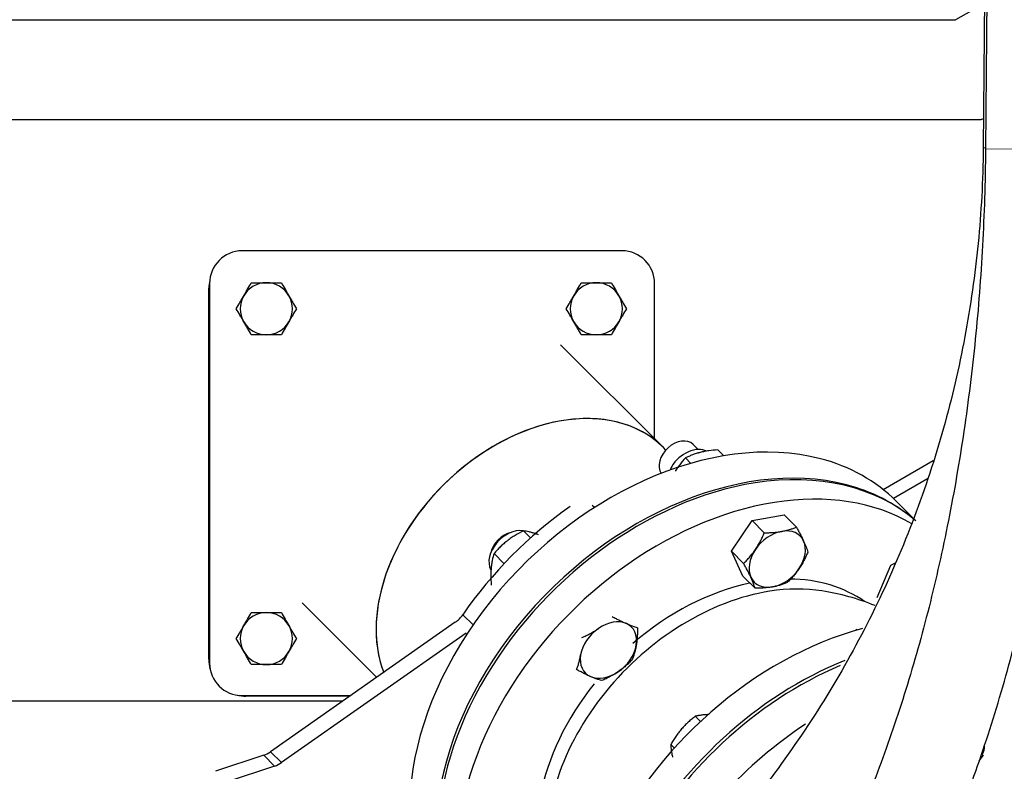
# Model space of a CAD drawing. Header units: inches. Extents: x 0 to 29700, y -16 to 21000.
# Tile 184 of 256: x 14781 to 15234, y 15201 to 15548. Entities that reach past the tile are written whole.
import ezdxf

# ---------------------------------------------------------------- set-up
doc = ezdxf.new("R2010")
doc.units = ezdxf.units.IN
doc.layers.add('1', color=7, linetype='Continuous', true_color=0xffffff)
doc.layers.add('254', color=7, linetype='Continuous', true_color=0xffffff)
doc.styles.add('latin_extended', font='simplex.shx')
doc.dimstyles.get("Standard").update_dxf_attribs({"dimtxt": 0.18, "dimasz": 0.18, "dimexe": 0.18, "dimexo": 0.0625, "dimgap": 0.09, "dimtad": 0, "dimtih": 1, "dimtoh": 1, "dimdec": 4, "dimzin": 0, "dimdsep": 46, "dimtxsty": 'Standard', "dimcen": 0.09, "dimadec": 0, "dimazin": 0, "dimtfac": 1, "dimtdec": 4, "dimtofl": 0, "dimtmove": 0, "dimatfit": 3, "dimfxl": 1, "dimtolj": 1, "dimtzin": 0, "dimarcsym": 0})

# ---------------------------------------------------------------- blocks, each defined once
blk = doc.blocks.new('_U1')
at = {"layer": '254', "color": 3, "linetype": 'Continuous', "lineweight": 13, "transparency": 16777216}
for p, q in [((14740.56, 16443.49), (17260.56, 16443.49)), ((17210.56, 16268.49), (17210.56, 14748.49)), ((15840.56, 14573.49), (17260.56, 14573.49))]:
    blk.add_line(p, q, dxfattribs=at)
at = {"layer": '254', "color": 3, "transparency": 16777216}
for points in [[(17239.72, 16268.49), (17181.39, 16268.49), (17210.56, 16443.49)], [(17181.39, 14748.49), (17239.72, 14748.49), (17210.56, 14573.49)]]:
    blk.add_solid(points, dxfattribs=at)
at = {"layer": 'Defpoints', "color": 0, "transparency": 16777216}
for p in [(14690.56, 16443.49), (15790.56, 14573.49), (17210.56, 14573.49)]:
    blk.add_point(p, dxfattribs=at)
at = {"layer": '254', "color": 2, "lineweight": 13, "transparency": 16777216, "insert": (16948.06, 15216.83), "char_height": 175, "attachment_point": 1, "rotation": 90, "style": 'latin_extended'}
blk.add_mtext('\\A1;1870', dxfattribs=at)

msp = doc.modelspace()

# ---------------------------------------------------------------- linework, layer by layer
at = {"layer": '1', "color": 2, "linetype": 'Continuous', "lineweight": 25}
for p, q in [((15226.581, 15730.992), (15224.465, 15488.462)), ((15227.388, 15730.99), (15225.518, 15488)), ((15225.045, 15554.941), (15211.64, 15547.494)), ((14723.274, 15547.494), (15211.64, 15547.494)), ((14730.369, 15501.494), (15223.56, 15501.494)), ((15223.56, 15501.494), (15224.584, 15502.062)), ((15058.056, 15440.994), (14883.056, 15440.994)), ((14867.704, 15252.721), (14867.704, 15423.721)), ((14868.056, 15425.994), (14868.056, 15250.994)), ((15073.056, 15354.372), (15073.056, 15425.994)), ((15077.134, 15350.296), (15029.707, 15397.724)), ((15093.123, 15349.438), (15090.817, 15351.743)), ((15078.266, 15349.164), (15077.134, 15350.296)), ((15102.217, 15349.257), (15104.971, 15346.504)), ((15087.274, 15345.502), (15089.739, 15343.037)), ((15178.358, 15330.941), (15201.47, 15344.284)), ((15198.844, 15335.84), (15183.143, 15326.775)), ((15045.309, 15322.618), (15044.341, 15323.585)), ((15192.062, 15317.888), (15184.394, 15325.556)), ((15118.034, 15316.614), (15132.831, 15319.227)), ((15138.411, 15313.649), (15132.831, 15319.227)), ((15108.507, 15302.514), (15118.034, 15316.614)), ((15123.614, 15311.036), (15118.034, 15316.614)), ((15012.686, 15311.929), (15015.956, 15308.658)), ((14999.093, 15301.418), (15003.735, 15296.773)), ((15113.778, 15291.027), (15108.507, 15302.514)), ((15114.088, 15296.935), (15108.507, 15302.514)), ((15181.865, 15296.15), (15184.109, 15297.104)), ((15175.662, 15281.204), (15181.865, 15296.15)), ((15119.358, 15285.449), (15113.778, 15291.027)), ((14910.701, 15278.718), (14945.027, 15244.391)), ((14981.232, 15269.789), (14896.172, 15210.119)), ((14986.232, 15264.787), (14901.172, 15205.117)), ((15165.75, 15266.529), (15166.118, 15266.158)), ((14697.054, 15233.494), (14929.483, 15233.494)), ((14883.056, 15235.994), (14933.059, 15235.994)), ((14932.669, 15235.721), (14884.704, 15235.721)), ((15091.818, 15226.452), (15094.224, 15224.026)), ((15080.531, 15213.381), (15082.162, 15211.737)), ((14893.02, 15208.509), (14870.725, 15201.08)), ((14898.02, 15203.507), (14875.725, 15196.078))]:
    msp.add_line(p, q, dxfattribs=at)
at = {"layer": '1', "color": 110, "linetype": 'Continuous', "lineweight": 13}
for p, q in [((15225.521, 15488.453), (15224.465, 15488.462)), ((15264.983, 15487.697), (15225.518, 15488)), ((14984.698, 15273.281), (14989.426, 15268.552)), ((14896.172, 15210.119), (14901.172, 15205.117)), ((14898.02, 15203.507), (14893.02, 15208.509))]:
    msp.add_line(p, q, dxfattribs=at)
at = {"layer": '1', "color": 2, "linetype": 'Continuous', "lineweight": 25}
for centre, radius, start, end in [((14883.056, 15425.994), 15, 90, 180), ((15058.056, 15425.994), 15, 0, 90), ((14884.704, 15423.721), 17, 167.08781, 180), ((14894.19, 15414.28), 12, 90, 150), ((14894.19, 15414.28), 12, 30, 90), ((15046.218, 15414.28), 12, 90, 150), ((15046.218, 15414.28), 12, 30, 90), ((14894.19, 15414.28), 12, 150, 210), ((14894.19, 15414.28), 12, 330, 30), ((15046.218, 15414.28), 12, 150, 210), ((15046.218, 15414.28), 12, 330, 30), ((14894.19, 15414.28), 12, 210, 270), ((14894.19, 15414.28), 12, 270, 330), ((15046.218, 15414.28), 12, 210, 270), ((15046.218, 15414.28), 12, 270, 330), ((15133.131, 15175.593), 110, 67.818, 81.0973), ((14894.19, 15262.252), 12, 90, 150), ((14894.19, 15262.252), 12, 30, 90), ((14894.19, 15262.252), 12, 150, 210), ((14894.19, 15262.252), 12, 330, 30), ((14894.19, 15262.252), 12, 210, 270), ((14894.19, 15262.252), 12, 270, 330), ((14884.704, 15252.721), 17, 180, 195.52078), ((14883.056, 15250.994), 15, 180, 270), ((14884.704, 15252.721), 17, 257.16094, 270)]:
    msp.add_arc(centre, radius, start, end, dxfattribs=at)
for centre, major_axis, ratio, start_param, end_param in [((15017.631, 15290.793), (-59.503, -59.503), 0.7071068, 3.1415927, 4.712389), ((15017.631, 15290.793), (59.503, 59.503), 0.7071068, 0, 2.8369563), ((15083.631, 15224.793), (-100.763, -100.763), 0.7071068, 3.5342917, 6.2831853), ((15083.747, 15344.671), (-7.07, -7.072), 0.7072323, 3.141612, 6.138986), ((15095.631, 15212.793), (-100.763, -100.763), 0.7071068, 3.5342917, 6.2831853), ((15089.805, 15338.615), (-8.837, -8.84), 0.7072323, 3.3570803, 5.0571728), ((15083.631, 15224.793), (-100.763, -100.763), 0.7071068, 3.1415927, 3.5342917), ((15089.805, 15338.615), (-8.837, -8.84), 0.7072323, 5.0571728, 5.195501), ((15096.631, 15212.093), (100.763, 100.763), 0.7071068, 0.054537, 0.7703293), ((15017.631, 15290.793), (-59.503, -59.503), 0.7071068, 4.712389, 5.978549), ((15096.631, 15212.093), (100.763, 100.763), 0.7071068, 0.7703293, 3.1416427), ((15095.631, 15212.793), (-100.763, -100.763), 0.7071068, 3.2000066, 3.5342917), ((15105.631, 15203.093), (-100.763, -100.763), 0.7071068, 3.3263094, 3.9119219), ((15105.631, 15203.093), (-100.763, -100.763), 0.7071068, 3.9119219, 6.2831853), ((15078.977, 15229.655), (100.781, 100.745), 0.7069812, 1.3275661, 1.8249936), ((15007.571, 15301.223), (-8.841, -8.837), 0.7071956, 3.6260878, 6.0516919), ((15006.014, 15302.781), (-7.073, -7.069), 0.7071956, 3.9860219, 5.4389104), ((15129.555, 15298.88), (10.605, 10.608), 0.7072323, 0.7905226, 1.8377202), ((15129.555, 15298.88), (10.605, 10.608), 0.7072323, 6.0265104, 7.0737079), ((15129.555, 15298.88), (10.605, 10.608), 0.7072323, 4.9793128, 6.0265104), ((15129.555, 15298.88), (10.605, 10.608), 0.7072323, 1.8377202, 2.8849177), ((15129.555, 15298.88), (10.605, 10.608), 0.7072323, 3.9321153, 4.9793128), ((15105.631, 15203.093), (70.711, 70.711), 0.7071068, 0.8239327, 1.4689409), ((15129.555, 15298.88), (10.605, 10.608), 0.7072323, 2.8849177, 3.9321153), ((15105.631, 15203.093), (70.711, 70.711), 0.7071068, 0.1201178, 0.6076537), ((15110.218, 15198.506), (70.711, 70.711), 0.7071068, 0.7703293, 2.6655932), ((15110.218, 15198.506), (70.711, 70.711), 0.7071068, 0.4760013, 0.7703293), ((14978.082, 15276.343), (7.072, 7.07), 0.7069812, 4.469401, 4.9665862), ((15051.804, 15256.968), (10.609, 10.604), 0.7071956, 0.2672271, 1.3144246), ((15051.804, 15256.968), (10.609, 10.604), 0.7071956, 5.5032148, 6.5504124), ((15051.804, 15256.968), (10.609, 10.604), 0.7071956, 1.3144246, 2.3616222), ((15160.631, 15148.093), (100.763, 100.763), 0.7071068, 0.8891207, 2.0686906), ((15051.804, 15256.968), (10.609, 10.604), 0.7071956, 4.4560173, 5.5032148), ((15051.804, 15256.968), (10.609, 10.604), 0.7071956, 2.3616222, 3.4088197), ((15169.631, 15139.093), (100.763, 100.763), 0.7071068, 1.0273508, 1.9932924), ((15051.804, 15256.968), (10.609, 10.604), 0.7071956, 3.4088197, 4.4560173), ((15170.631, 15138.093), (-100.763, -100.763), 0.7071068, 4.1953476, 5.1323277), ((15105.631, 15203.093), (70.711, 70.711), 0.7071068, 1.7281223, 2.3426964), ((15182.631, 15126.093), (-100.763, -100.763), 0.7071068, 4.4277273, 5.1300696), ((14893.022, 15216.673), (7.072, 7.07), 0.7069812, 4.0969092, 4.469401), ((15217.796, 15210.311), (6.011, 5.962), 0.7071009, 5.0831521, 5.7084272), ((15217.355, 15210.756), (7.1, 7.042), 0.7071009, 4.7413076, 5.0831521), ((14898.022, 15211.671), (-7.072, -7.07), 0.7069812, 0.9553166, 1.3278083)]:
    msp.add_ellipse(centre, major_axis=major_axis, ratio=ratio, start_param=start_param, end_param=end_param, dxfattribs=at)
for points, knots in [([(15224.465, 15488.462), (15224.399, 15480.988), (15223.714, 15459.065), (15220.159, 15422.764), (15212.155, 15380.067), (15200.451, 15338.288), (15185.145, 15297.781), (15166.361, 15258.877), (15144.255, 15221.895), (15119.45, 15187.746), (15099.326, 15164.611), (15087.984, 15152.863), (15085.989, 15150.834)], [0, 0, 0, 0, 0.0595022, 0.1748846, 0.2902947, 0.405707, 0.5211249, 0.6365518, 0.7519913, 0.8674467, 0.9768965, 1, 1, 1, 1]), ([(15225.518, 15488), (15225.459, 15480.375), (15225.027, 15458.251), (15223.047, 15421.694), (15218.747, 15378.838), (15212.539, 15336.906), (15204.482, 15296.264), (15194.657, 15257.255), (15183.158, 15220.208), (15171.312, 15188.655), (15163.106, 15169.945), (15159.553, 15162.345)], [0, 0, 0, 0, 0.0637368, 0.1852761, 0.3068103, 0.4282788, 0.5496504, 0.6708928, 0.7919725, 0.9128567, 1, 1, 1, 1]), ([(14883.797, 15420.28), (14884.093, 15420.792), (14884.387, 15421.301), (14884.97, 15422.312), (14885.26, 15422.814), (14886.125, 15424.312), (14886.696, 15425.3), (14887.262, 15426.28)], [0, 0, 0, 0, 0.25, 0.25, 0.5, 0.5, 1, 1, 1, 1]), ([(14887.262, 15426.28), (14888.393, 15426.28), (14889.534, 15426.28), (14891.264, 15426.28), (14891.844, 15426.28), (14893.011, 15426.28), (14893.599, 15426.28), (14894.19, 15426.28)], [0, 0, 0, 0, 0.5, 0.5, 0.75, 0.75, 1, 1, 1, 1]), ([(14894.19, 15426.28), (14894.781, 15426.28), (14895.368, 15426.28), (14896.535, 15426.28), (14897.115, 15426.28), (14898.846, 15426.28), (14899.986, 15426.28), (14901.118, 15426.28)], [0, 0, 0, 0, 0.25, 0.25, 0.5, 0.5, 1, 1, 1, 1]), ([(14901.118, 15426.28), (14901.684, 15425.3), (14902.254, 15424.312), (14903.119, 15422.814), (14903.409, 15422.312), (14903.993, 15421.301), (14904.286, 15420.792), (14904.582, 15420.28)], [0, 0, 0, 0, 0.5, 0.5, 0.75, 0.75, 1, 1, 1, 1]), ([(15035.825, 15420.28), (15036.121, 15420.792), (15036.415, 15421.301), (15036.998, 15422.312), (15037.288, 15422.814), (15038.153, 15424.312), (15038.724, 15425.3), (15039.29, 15426.28)], [0, 0, 0, 0, 0.25, 0.25, 0.5, 0.5, 1, 1, 1, 1]), ([(15039.29, 15426.28), (15040.421, 15426.28), (15041.562, 15426.28), (15043.292, 15426.28), (15043.872, 15426.28), (15045.039, 15426.28), (15045.627, 15426.28), (15046.218, 15426.28)], [0, 0, 0, 0, 0.5, 0.5, 0.75, 0.75, 1, 1, 1, 1]), ([(15046.218, 15426.28), (15046.809, 15426.28), (15047.396, 15426.28), (15048.563, 15426.28), (15049.143, 15426.28), (15050.873, 15426.28), (15052.014, 15426.28), (15053.146, 15426.28)], [0, 0, 0, 0, 0.25, 0.25, 0.5, 0.5, 1, 1, 1, 1]), ([(15053.146, 15426.28), (15053.712, 15425.3), (15054.282, 15424.312), (15055.147, 15422.814), (15055.437, 15422.312), (15056.021, 15421.301), (15056.314, 15420.792), (15056.61, 15420.28)], [0, 0, 0, 0, 0.5, 0.5, 0.75, 0.75, 1, 1, 1, 1]), ([(14880.333, 15414.28), (14880.899, 15415.261), (14881.47, 15416.248), (14882.335, 15417.747), (14882.625, 15418.249), (14883.208, 15419.26), (14883.502, 15419.768), (14883.797, 15420.28)], [0, 0, 0, 0, 0.5, 0.5, 0.75, 0.75, 1, 1, 1, 1]), ([(14904.582, 15420.28), (14904.878, 15419.768), (14905.171, 15419.26), (14905.755, 15418.249), (14906.045, 15417.747), (14906.91, 15416.248), (14907.48, 15415.261), (14908.046, 15414.28)], [0, 0, 0, 0, 0.25, 0.25, 0.5, 0.5, 1, 1, 1, 1]), ([(15032.361, 15414.28), (15032.927, 15415.261), (15033.498, 15416.248), (15034.363, 15417.747), (15034.653, 15418.249), (15035.236, 15419.26), (15035.53, 15419.768), (15035.825, 15420.28)], [0, 0, 0, 0, 0.5, 0.5, 0.75, 0.75, 1, 1, 1, 1]), ([(15056.61, 15420.28), (15056.906, 15419.768), (15057.199, 15419.26), (15057.783, 15418.249), (15058.073, 15417.747), (15058.938, 15416.248), (15059.508, 15415.261), (15060.074, 15414.28)], [0, 0, 0, 0, 0.25, 0.25, 0.5, 0.5, 1, 1, 1, 1]), ([(14883.797, 15408.28), (14883.502, 15408.792), (14883.208, 15409.301), (14882.625, 15410.312), (14882.335, 15410.814), (14881.47, 15412.312), (14880.899, 15413.3), (14880.333, 15414.28)], [0, 0, 0, 0, 0.25, 0.25, 0.5, 0.5, 1, 1, 1, 1]), ([(14908.046, 15414.28), (14907.48, 15413.3), (14906.91, 15412.312), (14906.045, 15410.814), (14905.755, 15410.312), (14905.171, 15409.301), (14904.878, 15408.792), (14904.582, 15408.28)], [0, 0, 0, 0, 0.5, 0.5, 0.75, 0.75, 1, 1, 1, 1]), ([(15035.825, 15408.28), (15035.53, 15408.792), (15035.236, 15409.301), (15034.653, 15410.312), (15034.363, 15410.814), (15033.498, 15412.312), (15032.927, 15413.3), (15032.361, 15414.28)], [0, 0, 0, 0, 0.25, 0.25, 0.5, 0.5, 1, 1, 1, 1]), ([(15060.074, 15414.28), (15059.508, 15413.3), (15058.938, 15412.312), (15058.073, 15410.814), (15057.783, 15410.312), (15057.199, 15409.301), (15056.906, 15408.792), (15056.61, 15408.28)], [0, 0, 0, 0, 0.5, 0.5, 0.75, 0.75, 1, 1, 1, 1]), ([(14887.262, 15402.28), (14886.696, 15403.261), (14886.125, 15404.248), (14885.26, 15405.747), (14884.97, 15406.249), (14884.387, 15407.26), (14884.093, 15407.768), (14883.797, 15408.28)], [0, 0, 0, 0, 0.5, 0.5, 0.75, 0.75, 1, 1, 1, 1]), ([(14904.582, 15408.28), (14904.286, 15407.768), (14903.993, 15407.26), (14903.409, 15406.249), (14903.119, 15405.747), (14902.254, 15404.248), (14901.684, 15403.261), (14901.118, 15402.28)], [0, 0, 0, 0, 0.25, 0.25, 0.5, 0.5, 1, 1, 1, 1]), ([(15039.29, 15402.28), (15038.724, 15403.261), (15038.153, 15404.248), (15037.288, 15405.747), (15036.998, 15406.249), (15036.415, 15407.26), (15036.121, 15407.768), (15035.825, 15408.28)], [0, 0, 0, 0, 0.5, 0.5, 0.75, 0.75, 1, 1, 1, 1]), ([(15056.61, 15408.28), (15056.314, 15407.768), (15056.021, 15407.26), (15055.437, 15406.249), (15055.147, 15405.747), (15054.282, 15404.248), (15053.712, 15403.261), (15053.146, 15402.28)], [0, 0, 0, 0, 0.25, 0.25, 0.5, 0.5, 1, 1, 1, 1]), ([(14894.19, 15402.28), (14893.599, 15402.28), (14893.011, 15402.28), (14891.844, 15402.28), (14891.264, 15402.28), (14889.534, 15402.28), (14888.393, 15402.28), (14887.262, 15402.28)], [0, 0, 0, 0, 0.25, 0.25, 0.5, 0.5, 1, 1, 1, 1]), ([(14901.118, 15402.28), (14899.986, 15402.28), (14898.846, 15402.28), (14897.115, 15402.28), (14896.535, 15402.28), (14895.368, 15402.28), (14894.781, 15402.28), (14894.19, 15402.28)], [0, 0, 0, 0, 0.5, 0.5, 0.75, 0.75, 1, 1, 1, 1]), ([(15046.218, 15402.28), (15045.627, 15402.28), (15045.039, 15402.28), (15043.872, 15402.28), (15043.292, 15402.28), (15041.562, 15402.28), (15040.421, 15402.28), (15039.29, 15402.28)], [0, 0, 0, 0, 0.25, 0.25, 0.5, 0.5, 1, 1, 1, 1]), ([(15053.146, 15402.28), (15052.014, 15402.28), (15050.873, 15402.28), (15049.143, 15402.28), (15048.563, 15402.28), (15047.396, 15402.28), (15046.809, 15402.28), (15046.218, 15402.28)], [0, 0, 0, 0, 0.5, 0.5, 0.75, 0.75, 1, 1, 1, 1]), ([(15102.217, 15349.257), (15100.793, 15349.154), (15099.396, 15349.013), (15097.359, 15348.72), (15096.689, 15348.609), (15095.702, 15348.418), (15095.375, 15348.351), (15094.728, 15348.208), (15094.408, 15348.132), (15093.931, 15348.013), (15093.773, 15347.972), (15093.537, 15347.909), (15093.458, 15347.888), (15093.302, 15347.845), (15092.913, 15347.736), (15092.531, 15347.622), (15091.63, 15347.339), (15091.049, 15347.136), (15089.919, 15346.706), (15089.371, 15346.479), (15088.302, 15346.005), (15087.782, 15345.757), (15087.274, 15345.502)], [0, 0, 0, 0, 0.25, 0.25, 0.375, 0.375, 0.4375, 0.4375, 0.5, 0.5, 0.53125, 0.53125, 0.546875, 0.546875, 0.5625, 0.625, 0.625, 0.75, 0.75, 0.875, 0.875, 1, 1, 1, 1]), ([(15087.274, 15345.502), (15086.368, 15344.526), (15085.493, 15343.505), (15084.246, 15341.878), (15083.842, 15341.319), (15083.254, 15340.455), (15083.062, 15340.162), (15082.789, 15339.733), (15082.706, 15339.602), (15082.624, 15339.469)], [0, 0, 0, 0, 0.5376525, 0.5376525, 0.8064787, 0.8064787, 0.9408918, 0.9408918, 1, 1, 1, 1]), ([(15012.686, 15311.929), (15011.372, 15311.275), (15010.086, 15310.579), (15008.217, 15309.443), (15007.605, 15309.05), (15006.702, 15308.433), (15006.404, 15308.224), (15005.814, 15307.795), (15005.522, 15307.577), (15005.088, 15307.242), (15004.945, 15307.129), (15004.73, 15306.958), (15004.659, 15306.901), (15004.517, 15306.786), (15004.164, 15306.498), (15003.818, 15306.205), (15003.003, 15305.493), (15002.478, 15305.007), (15001.46, 15304.013), (15000.968, 15303.506), (15000.011, 15302.474), (14999.546, 15301.949), (14999.093, 15301.418)], [0, 0, 0, 0, 0.25, 0.25, 0.375, 0.375, 0.4375, 0.4375, 0.5, 0.5, 0.53125, 0.53125, 0.546875, 0.546875, 0.5625, 0.625, 0.625, 0.75, 0.75, 0.875, 0.875, 1, 1, 1, 1]), ([(15019.56, 15310.114), (15019.361, 15310.186), (15019.164, 15310.255), (15018.701, 15310.415), (15018.436, 15310.504), (15018.044, 15310.632), (15017.914, 15310.674), (15017.72, 15310.736), (15017.656, 15310.756), (15017.528, 15310.796), (15017.209, 15310.894), (15016.898, 15310.986), (15016.165, 15311.194), (15015.695, 15311.317), (15014.786, 15311.535), (15014.348, 15311.63), (15013.498, 15311.796), (15013.087, 15311.867), (15012.686, 15311.929)], [0, 0, 0, 0, 0.0751445, 0.0751445, 0.1779062, 0.1779062, 0.2292871, 0.2292871, 0.2549775, 0.2549775, 0.280668, 0.3834297, 0.3834297, 0.5889531, 0.5889531, 0.7944766, 0.7944766, 1, 1, 1, 1]), ([(15119.521, 15303.316), (15119.724, 15303.617), (15119.922, 15303.92), (15120.311, 15304.534), (15120.5, 15304.843), (15121.056, 15305.78), (15121.41, 15306.415), (15122.086, 15307.705), (15122.409, 15308.36), (15123.03, 15309.686), (15123.327, 15310.358), (15123.614, 15311.036)], [0, 0, 0, 0, 0.125, 0.125, 0.25, 0.25, 0.5, 0.5, 0.75, 0.75, 1, 1, 1, 1]), ([(15123.614, 15311.036), (15124.32, 15311.04), (15125.02, 15311.054), (15126.404, 15311.105), (15127.088, 15311.142), (15128.436, 15311.243), (15129.101, 15311.307), (15130.081, 15311.427), (15130.406, 15311.47), (15131.048, 15311.565), (15131.367, 15311.617), (15131.683, 15311.673)], [0, 0, 0, 0, 0.25, 0.25, 0.5, 0.5, 0.75, 0.75, 0.875, 0.875, 1, 1, 1, 1]), ([(15131.683, 15311.673), (15131.998, 15311.729), (15132.309, 15311.788), (15132.921, 15311.914), (15133.222, 15311.981), (15134.11, 15312.192), (15134.685, 15312.347), (15135.8, 15312.681), (15136.341, 15312.861), (15137.396, 15313.24), (15137.909, 15313.441), (15138.411, 15313.649)], [0, 0, 0, 0, 0.125, 0.125, 0.25, 0.25, 0.5, 0.5, 0.75, 0.75, 1, 1, 1, 1]), ([(15138.411, 15313.649), (15138.729, 15313.078), (15139.038, 15312.514), (15139.637, 15311.403), (15139.926, 15310.857), (15140.482, 15309.784), (15140.747, 15309.258), (15141.126, 15308.486), (15141.249, 15308.232), (15141.488, 15307.73), (15141.604, 15307.482), (15141.717, 15307.237)], [0, 0, 0, 0, 0.25, 0.25, 0.5, 0.5, 0.75, 0.75, 0.875, 0.875, 1, 1, 1, 1]), ([(15141.717, 15307.237), (15141.829, 15306.992), (15142.045, 15306.511), (15142.245, 15306.049), (15142.532, 15305.369), (15142.707, 15304.934), (15143.029, 15304.094), (15143.176, 15303.69), (15143.446, 15302.908), (15143.569, 15302.53), (15143.682, 15302.163)], [0, 0, 0, 0, 0.125, 0.25, 0.25, 0.5, 0.5, 0.75, 0.75, 1, 1, 1, 1]), ([(14999.093, 15301.418), (14998.783, 15300.436), (14998.508, 15299.41), (14998.171, 15297.775), (14998.071, 15297.214), (14997.943, 15296.345), (14997.865, 15295.756), (14997.802, 15295.149), (14997.76, 15294.686), (14997.747, 15294.531), (14997.729, 15294.295), (14997.724, 15294.217), (14997.713, 15294.059), (14997.687, 15293.664), (14997.667, 15293.265), (14997.63, 15292.299), (14997.621, 15291.645), (14997.629, 15290.317), (14997.646, 15289.643), (14997.703, 15288.28), (14997.743, 15287.591), (14997.792, 15286.895)], [0, 0, 0, 0, 0.25, 0.25, 0.375, 0.375, 0.4375, 0.5, 0.5, 0.53125, 0.53125, 0.546875, 0.546875, 0.5625, 0.625, 0.625, 0.75, 0.75, 0.875, 0.875, 1, 1, 1, 1]), ([(15114.088, 15296.935), (15114.579, 15297.409), (15115.062, 15297.894), (15116.012, 15298.892), (15116.477, 15299.404), (15117.387, 15300.461), (15117.831, 15301.006), (15118.479, 15301.851), (15118.692, 15302.137), (15119.111, 15302.719), (15119.317, 15303.015), (15119.521, 15303.316)], [0, 0, 0, 0, 0.25, 0.25, 0.5, 0.5, 0.75, 0.75, 0.875, 0.875, 1, 1, 1, 1]), ([(15143.682, 15302.163), (15143.395, 15301.485), (15143.098, 15300.814), (15142.477, 15299.488), (15142.154, 15298.833), (15141.478, 15297.543), (15141.125, 15296.907), (15140.569, 15295.971), (15140.379, 15295.661), (15139.991, 15295.048), (15139.792, 15294.744), (15139.589, 15294.443)], [0, 0, 0, 0, 0.25, 0.25, 0.5, 0.5, 0.75, 0.75, 0.875, 0.875, 1, 1, 1, 1]), ([(15117.393, 15290.523), (15117.28, 15290.768), (15117.164, 15291.016), (15116.925, 15291.518), (15116.802, 15291.772), (15116.424, 15292.544), (15116.158, 15293.07), (15115.602, 15294.143), (15115.313, 15294.689), (15114.714, 15295.8), (15114.405, 15296.364), (15114.088, 15296.935)], [0, 0, 0, 0, 0.125, 0.125, 0.25, 0.25, 0.5, 0.5, 0.75, 0.75, 1, 1, 1, 1]), ([(15139.589, 15294.443), (15139.386, 15294.143), (15139.179, 15293.847), (15138.76, 15293.265), (15138.547, 15292.978), (15137.899, 15292.133), (15137.455, 15291.589), (15136.546, 15290.531), (15136.08, 15290.019), (15135.131, 15289.022), (15134.647, 15288.537), (15134.156, 15288.063)], [0, 0, 0, 0, 0.125, 0.125, 0.25, 0.25, 0.5, 0.5, 0.75, 0.75, 1, 1, 1, 1]), ([(15198.426, 15145.381), (15203.305, 15155.871), (15213.017, 15178.531), (15226.205, 15215.167), (15237.72, 15253.98), (15244.16, 15280.662), (15246.993, 15293.761)], [0, 0, 0, 0, 0.2391451, 0.4987594, 0.7580177, 1, 1, 1, 1]), ([(15119.358, 15285.449), (15119.245, 15285.816), (15119.122, 15286.194), (15118.852, 15286.976), (15118.705, 15287.38), (15118.383, 15288.22), (15118.208, 15288.655), (15117.921, 15289.335), (15117.721, 15289.797), (15117.505, 15290.278), (15117.393, 15290.523)], [0, 0, 0, 0, 0.25, 0.25, 0.5, 0.5, 0.75, 0.75, 0.875, 1, 1, 1, 1]), ([(15134.156, 15288.063), (15133.654, 15287.854), (15133.14, 15287.654), (15132.085, 15287.274), (15131.544, 15287.095), (15130.429, 15286.761), (15129.855, 15286.606), (15128.966, 15286.395), (15128.665, 15286.328), (15128.053, 15286.202), (15127.743, 15286.142), (15127.427, 15286.086)], [0, 0, 0, 0, 0.25, 0.25, 0.5, 0.5, 0.75, 0.75, 0.875, 0.875, 1, 1, 1, 1]), ([(15127.427, 15286.086), (15127.111, 15286.031), (15126.793, 15285.979), (15126.15, 15285.884), (15125.826, 15285.84), (15124.845, 15285.721), (15124.18, 15285.657), (15122.832, 15285.556), (15122.148, 15285.519), (15120.765, 15285.468), (15120.065, 15285.454), (15119.358, 15285.449)], [0, 0, 0, 0, 0.125, 0.125, 0.25, 0.25, 0.5, 0.5, 0.75, 0.75, 1, 1, 1, 1]), ([(14883.797, 15268.252), (14884.093, 15268.764), (14884.387, 15269.273), (14884.97, 15270.284), (14885.26, 15270.786), (14886.125, 15272.284), (14886.696, 15273.272), (14887.262, 15274.252)], [0, 0, 0, 0, 0.25, 0.25, 0.5, 0.5, 1, 1, 1, 1]), ([(14887.262, 15274.252), (14888.393, 15274.252), (14889.534, 15274.252), (14891.264, 15274.252), (14891.844, 15274.252), (14893.011, 15274.252), (14893.599, 15274.252), (14894.19, 15274.252)], [0, 0, 0, 0, 0.5, 0.5, 0.75, 0.75, 1, 1, 1, 1]), ([(14894.19, 15274.252), (14894.781, 15274.252), (14895.368, 15274.252), (14896.535, 15274.252), (14897.115, 15274.252), (14898.846, 15274.252), (14899.986, 15274.252), (14901.118, 15274.252)], [0, 0, 0, 0, 0.25, 0.25, 0.5, 0.5, 1, 1, 1, 1]), ([(14901.118, 15274.252), (14901.684, 15273.272), (14902.254, 15272.284), (14903.119, 15270.786), (14903.409, 15270.284), (14903.993, 15269.273), (14904.286, 15268.764), (14904.582, 15268.252)], [0, 0, 0, 0, 0.5, 0.5, 0.75, 0.75, 1, 1, 1, 1]), ([(15053.594, 15272.408), (15054.169, 15272.097), (15054.737, 15271.793), (15055.856, 15271.207), (15056.407, 15270.924), (15057.488, 15270.38), (15058.019, 15270.121), (15058.796, 15269.751), (15059.053, 15269.631), (15059.559, 15269.399), (15059.81, 15269.286), (15060.057, 15269.177)], [0, 0, 0, 0, 0.25, 0.25, 0.5, 0.5, 0.75, 0.75, 0.875, 0.875, 1, 1, 1, 1]), ([(15060.057, 15269.177), (15060.304, 15269.067), (15060.789, 15268.857), (15061.255, 15268.664), (15061.941, 15268.386), (15062.381, 15268.217), (15063.229, 15267.907), (15063.637, 15267.767), (15064.428, 15267.509), (15064.809, 15267.392), (15065.181, 15267.285)], [0, 0, 0, 0, 0.125, 0.25, 0.25, 0.5, 0.5, 0.75, 0.75, 1, 1, 1, 1]), ([(14880.333, 15262.252), (14880.899, 15263.233), (14881.47, 15264.22), (14882.335, 15265.719), (14882.625, 15266.221), (14883.208, 15267.232), (14883.502, 15267.74), (14883.797, 15268.252)], [0, 0, 0, 0, 0.5, 0.5, 0.75, 0.75, 1, 1, 1, 1]), ([(14904.582, 15268.252), (14904.878, 15267.74), (14905.171, 15267.232), (14905.755, 15266.221), (14906.045, 15265.719), (14906.91, 15264.22), (14907.48, 15263.233), (14908.046, 15262.252)], [0, 0, 0, 0, 0.25, 0.25, 0.5, 0.5, 1, 1, 1, 1]), ([(15039.548, 15262.761), (15040.224, 15263.052), (15040.893, 15263.355), (15042.214, 15263.985), (15042.867, 15264.313), (15044.153, 15265), (15044.786, 15265.358), (15045.719, 15265.922), (15046.028, 15266.114), (15046.638, 15266.507), (15046.941, 15266.708), (15047.241, 15266.914)], [0, 0, 0, 0, 0.25, 0.25, 0.5, 0.5, 0.75, 0.75, 0.875, 0.875, 1, 1, 1, 1]), ([(15065.181, 15267.285), (15065.182, 15266.58), (15065.175, 15265.881), (15065.136, 15264.5), (15065.106, 15263.817), (15065.018, 15262.471), (15064.96, 15261.807), (15064.85, 15260.828), (15064.81, 15260.505), (15064.721, 15259.863), (15064.673, 15259.545), (15064.621, 15259.23)], [0, 0, 0, 0, 0.25, 0.25, 0.5, 0.5, 0.75, 0.75, 0.875, 0.875, 1, 1, 1, 1]), ([(14883.797, 15256.252), (14883.502, 15256.764), (14883.208, 15257.273), (14882.625, 15258.284), (14882.335, 15258.786), (14881.47, 15260.284), (14880.899, 15261.272), (14880.333, 15262.252)], [0, 0, 0, 0, 0.25, 0.25, 0.5, 0.5, 1, 1, 1, 1]), ([(14908.046, 15262.252), (14907.48, 15261.272), (14906.91, 15260.284), (14906.045, 15258.786), (14905.755, 15258.284), (14905.171, 15257.273), (14904.878, 15256.764), (14904.582, 15256.252)], [0, 0, 0, 0, 0.5, 0.5, 0.75, 0.75, 1, 1, 1, 1]), ([(14887.262, 15250.252), (14886.696, 15251.233), (14886.125, 15252.22), (14885.26, 15253.719), (14884.97, 15254.221), (14884.387, 15255.232), (14884.093, 15255.74), (14883.797, 15256.252)], [0, 0, 0, 0, 0.5, 0.5, 0.75, 0.75, 1, 1, 1, 1]), ([(14904.582, 15256.252), (14904.286, 15255.74), (14903.993, 15255.232), (14903.409, 15254.221), (14903.119, 15253.719), (14902.254, 15252.22), (14901.684, 15251.233), (14901.118, 15250.252)], [0, 0, 0, 0, 0.25, 0.25, 0.5, 0.5, 1, 1, 1, 1]), ([(15064.621, 15259.23), (15064.568, 15258.915), (15064.512, 15258.605), (15064.392, 15257.994), (15064.329, 15257.694), (15064.127, 15256.807), (15063.979, 15256.234), (15063.658, 15255.121), (15063.485, 15254.581), (15063.118, 15253.528), (15062.924, 15253.016), (15062.721, 15252.515)], [0, 0, 0, 0, 0.125, 0.125, 0.25, 0.25, 0.5, 0.5, 0.75, 0.75, 1, 1, 1, 1]), ([(15037.089, 15247.99), (15037.291, 15248.491), (15037.485, 15249.004), (15037.852, 15250.056), (15038.025, 15250.596), (15038.347, 15251.709), (15038.495, 15252.282), (15038.696, 15253.169), (15038.76, 15253.47), (15038.879, 15254.08), (15038.936, 15254.39), (15038.988, 15254.705)], [0, 0, 0, 0, 0.25, 0.25, 0.5, 0.5, 0.75, 0.75, 0.875, 0.875, 1, 1, 1, 1]), ([(15062.721, 15252.515), (15062.25, 15252.019), (15061.767, 15251.53), (15060.774, 15250.571), (15060.264, 15250.1), (15059.211, 15249.181), (15058.669, 15248.731), (15057.827, 15248.076), (15057.542, 15247.861), (15056.962, 15247.436), (15056.668, 15247.227), (15056.368, 15247.021)], [0, 0, 0, 0, 0.25, 0.25, 0.5, 0.5, 0.75, 0.75, 0.875, 0.875, 1, 1, 1, 1]), ([(14894.19, 15250.252), (14893.599, 15250.252), (14893.011, 15250.252), (14891.844, 15250.252), (14891.264, 15250.252), (14889.534, 15250.252), (14888.393, 15250.252), (14887.262, 15250.252)], [0, 0, 0, 0, 0.25, 0.25, 0.5, 0.5, 1, 1, 1, 1]), ([(14901.118, 15250.252), (14899.986, 15250.252), (14898.846, 15250.252), (14897.115, 15250.252), (14896.535, 15250.252), (14895.368, 15250.252), (14894.781, 15250.252), (14894.19, 15250.252)], [0, 0, 0, 0, 0.5, 0.5, 0.75, 0.75, 1, 1, 1, 1]), ([(15043.552, 15244.759), (15043.305, 15244.868), (15043.054, 15244.981), (15042.548, 15245.214), (15042.291, 15245.334), (15041.513, 15245.703), (15040.983, 15245.963), (15039.902, 15246.506), (15039.351, 15246.789), (15038.232, 15247.376), (15037.664, 15247.679), (15037.089, 15247.99)], [0, 0, 0, 0, 0.125, 0.125, 0.25, 0.25, 0.5, 0.5, 0.75, 0.75, 1, 1, 1, 1]), ([(15056.368, 15247.021), (15056.068, 15246.816), (15055.766, 15246.614), (15055.155, 15246.221), (15054.847, 15246.029), (15053.913, 15245.465), (15053.28, 15245.107), (15051.994, 15244.42), (15051.342, 15244.092), (15050.02, 15243.462), (15049.351, 15243.159), (15048.676, 15242.868)], [0, 0, 0, 0, 0.125, 0.125, 0.25, 0.25, 0.5, 0.5, 0.75, 0.75, 1, 1, 1, 1]), ([(15048.676, 15242.868), (15048.304, 15242.975), (15047.922, 15243.092), (15047.132, 15243.349), (15046.724, 15243.49), (15045.876, 15243.8), (15045.436, 15243.969), (15044.75, 15244.247), (15044.284, 15244.44), (15043.799, 15244.65), (15043.552, 15244.759)], [0, 0, 0, 0, 0.25, 0.25, 0.5, 0.5, 0.75, 0.75, 0.875, 1, 1, 1, 1]), ([(15091.818, 15226.452), (15091.255, 15226.021), (15090.699, 15225.578), (15089.606, 15224.667), (15089.068, 15224.197), (15088.012, 15223.226), (15087.494, 15222.725), (15086.736, 15221.945), (15086.486, 15221.68), (15085.992, 15221.142), (15085.748, 15220.868), (15085.507, 15220.589)], [0, 0, 0, 0, 0.25, 0.25, 0.5, 0.5, 0.75, 0.75, 0.875, 0.875, 1, 1, 1, 1]), ([(15098.264, 15227.224), (15097.96, 15227.219), (15097.662, 15227.211), (15097.074, 15227.187), (15096.785, 15227.171), (15095.932, 15227.113), (15095.382, 15227.059), (15094.314, 15226.925), (15093.796, 15226.846), (15092.787, 15226.664), (15092.297, 15226.563), (15091.818, 15226.452)], [0, 0, 0, 0, 0.125, 0.125, 0.25, 0.25, 0.5, 0.5, 0.75, 0.75, 1, 1, 1, 1]), ([(15085.507, 15220.589), (15085.266, 15220.31), (15085.03, 15220.029), (15084.567, 15219.459), (15084.341, 15219.171), (15083.673, 15218.299), (15083.246, 15217.707), (15082.423, 15216.502), (15082.026, 15215.889), (15081.26, 15214.647), (15080.89, 15214.018), (15080.531, 15213.381)], [0, 0, 0, 0, 0.125, 0.125, 0.25, 0.25, 0.5, 0.5, 0.75, 0.75, 1, 1, 1, 1]), ([(15080.531, 15213.381), (15080.549, 15212.958), (15080.577, 15212.524), (15080.656, 15211.628), (15080.706, 15211.167), (15080.835, 15210.213), (15080.913, 15209.719), (15081.053, 15208.952), (15081.103, 15208.692), (15081.213, 15208.162), (15081.271, 15207.892), (15081.334, 15207.618)], [0, 0, 0, 0, 0.25, 0.25, 0.5, 0.5, 0.75, 0.75, 0.875, 0.875, 1, 1, 1, 1])]:
    msp.add_open_spline(points, degree=3, knots=knots, dxfattribs=at)

# ---------------------------------------------------------------- dimensions: what is measured, and where the dimension line sits
at = {"layer": '254', "color": 2, "linetype": 'Continuous', "lineweight": 13}
dim = msp.add_linear_dim(base=(17210.556, 14573.494), p1=(14690.56, 16443.494), p2=(15790.556, 14573.494), angle=90, dimstyle='Standard', override={"dimscale": 50, "dimtxt": 3.5, "dimasz": 3.5, "dimexe": 1, "dimexo": 1, "dimgap": 1.75, "dimtad": 1, "dimtih": 0, "dimtoh": 0, "dimdec": 0, "dimlfac": 1, "dimzin": 8, "dimdsep": 46, "dimlunit": 2, "dimtxsty": 'latin_extended', "dimsah": 1, "dimse1": 0, "dimse2": 0, "dimsd1": 0, "dimsd2": 0, "dimclrd": 3, "dimclre": 3, "dimclrt": 2, "dimtol": 0, "dimtm": -0.1, "dimtfac": 0.714286, "dimtdec": 3, "dimtofl": 1, "dimtmove": 0, "dimtzin": 8, "dimlwd": 13, "dimlwe": 13}, dxfattribs=at)
dim.commit()
dim.dimension.update_dxf_attribs({"geometry": '_U1', "text_midpoint": (17210.556, 15508.494), "dimtype": 160})

doc.saveas('drawing.dxf')
